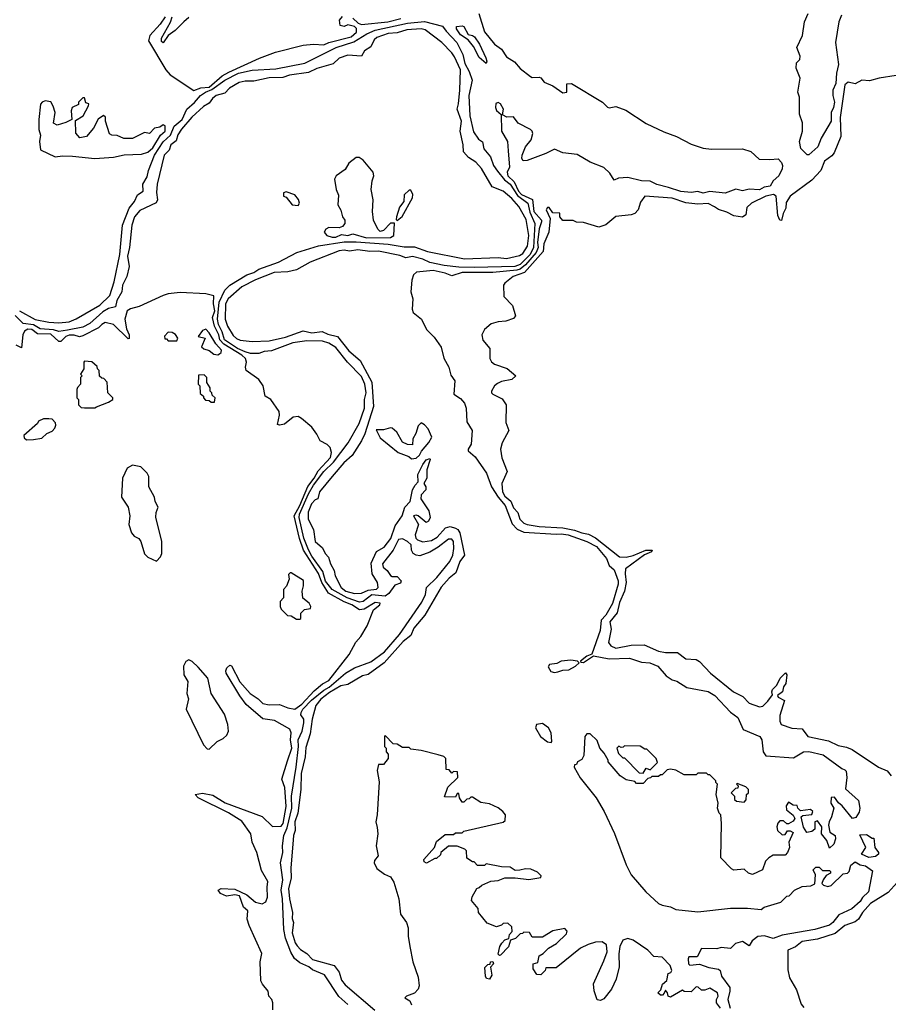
# Model space of a CAD drawing. Extents: x 2380107 to 2585170, y 384273 to 546161.
# Tile 114 of 256: x 2470665 to 2475749, y 487477 to 493238. Entities that reach past the tile are written whole.
import ezdxf

# ---------------------------------------------------------------- set-up
doc = ezdxf.new("R2010")
doc.units = 0

msp = doc.modelspace()

# ---------------------------------------------------------------- linework, layer by layer
at = {"layer": '0CON05XD'}
for points in [[(2471516.7, 493255), (2471488.1, 493211.9), (2471426, 493145), (2471419.4, 493115), (2471521.4, 492945), (2471545, 492916.2), (2471685, 492824)], [(2471655, 493251.4), (2471625.8, 493225), (2471575.6, 493174.4), (2471533.9, 493146.1), (2471505, 493102.5), (2471495, 493110), (2471495, 493130), (2471547, 493223), (2471557.5, 493255)], [(2471685, 492824), (2471725, 492839.4), (2471775, 492843.1), (2471850.6, 492909.4), (2471889.1, 492930.9), (2472067.9, 493012.1), (2472162.5, 493047.5), (2472325, 493089.1), (2472385.3, 493094.7), (2472445, 493091.2), (2472475.3, 493104.7), (2472605, 493137.7), (2472636.7, 493165), (2472636, 493186), (2472625, 493197.5), (2472585, 493207.5), (2472565, 493197.5), (2472540, 493205), (2472537.5, 493235), (2472553.6, 493256.4)], [(2472615, 493246.7), (2472647, 493217), (2472665, 493210), (2472820, 493225), (2472896.7, 493245)], [(2473352.7, 493275), (2473386.6, 493166.6), (2473445, 493095.8), (2473485.5, 493065.5), (2473515, 493021.2), (2473560.8, 492990.8), (2473595, 492952), (2473655, 492906), (2473665, 492900), (2473705, 492902.5), (2473715, 492897.5), (2473735, 492873.3), (2473785, 492851.2), (2473845, 492810), (2473867.5, 492815), (2473867.5, 492862.5), (2473895, 492864.2), (2474076.7, 492755), (2474105, 492726.7), (2474115, 492722.5), (2474155, 492729.5), (2474212.1, 492707.9), (2474331.2, 492631.2), (2474435, 492582.1), (2474510, 492555), (2474595, 492510), (2474665, 492487.3), (2474715, 492480.8), (2474895, 492482), (2474945, 492466.7), (2474992.7, 492422.7), (2475055, 492419.2), (2475105, 492423.8), (2475125, 492403.3), (2475130.6, 492385), (2475127.8, 492365), (2475109.2, 492325), (2475074.4, 492295.6), (2475056.9, 492263.1), (2475022.2, 492257.8), (2474995, 492243.2), (2474935, 492245.6), (2474895, 492235.8), (2474855.9, 492245.9), (2474795, 492222.5), (2474705, 492232.5), (2474665, 492223.9), (2474635, 492231.9), (2474595, 492226.5), (2474535, 492233.1), (2474463.1, 492256.9), (2474395, 492273.3), (2474355, 492292.5), (2474305, 492294.6), (2474225, 492314.4), (2474170, 492310), (2474145, 492300), (2474119.4, 492339.4), (2474085, 492372.9), (2474005, 492403.8), (2473928.8, 492448.8), (2473845, 492458.6), (2473795, 492480), (2473745, 492454.6), (2473635, 492414.2), (2473612.7, 492412.7), (2473603.3, 492425), (2473606, 492445), (2473626, 492495), (2473658.8, 492535), (2473667.7, 492572.3), (2473664, 492585), (2473655, 492595.8), (2473582.7, 492632.7), (2473555, 492668.8), (2473517, 492667), (2473491.7, 492681.7), (2473497.5, 492715), (2473480, 492745), (2473465, 492753.3), (2473452.3, 492747.7), (2473449.2, 492725), (2473455, 492706.7), (2473483.3, 492683.3), (2473484.7, 492585), (2473519.5, 492525), (2473525, 492470), (2473531.2, 492375), (2473518.6, 492345), (2473522.9, 492325), (2473559, 492289), (2473584.9, 492235), (2473602.2, 492215), (2473666.3, 492186.3), (2473673.5, 492115), (2473718.7, 492065), (2473720.2, 492055), (2473705.5, 492015), (2473696.8, 491935), (2473700.3, 491905), (2473687.6, 491875), (2473626.1, 491803.9), (2473595, 491779.2), (2473575, 491772.1), (2473435, 491759.5), (2473255, 491758.6), (2473195, 491739.2), (2473154.7, 491754.7), (2473085, 491770.1), (2472988.6, 491761.4), (2472969.4, 491745), (2472959.5, 491715), (2472953.9, 491645), (2472966.2, 491605), (2472962, 491545), (2472967.8, 491525), (2473016.4, 491485), (2473046.9, 491425), (2473090.2, 491380.2), (2473132.7, 491322.7), (2473146.8, 491256.8), (2473176, 491205), (2473188.8, 491158.8), (2473212, 491125), (2473206.7, 491046.7), (2473245, 491021.2), (2473268.1, 490995), (2473277.5, 490965), (2473282.5, 490885), (2473314.2, 490835), (2473307.8, 490755), (2473289.7, 490725), (2473290.5, 490715), (2473331.2, 490681.2), (2473396.8, 490585), (2473427, 490505), (2473465.6, 490445), (2473507, 490395), (2473547.5, 490287.5), (2473576.5, 490256.5), (2473615, 490239.3), (2473805, 490227.7), (2473835, 490230.4), (2473875, 490223.4), (2473985, 490185.7), (2474040.5, 490155), (2474100, 490085), (2474116.2, 490045), (2474145, 490020), (2474168.7, 489955), (2474168.2, 489935), (2474135, 489821.8), (2474095.8, 489755), (2474068.2, 489725), (2474063.3, 489665), (2474013.3, 489526.7), (2473983.8, 489515), (2473947.5, 489485), (2473950, 489480), (2473965, 489476.7), (2474023.3, 489516.7), (2474115, 489498.2), (2474235, 489502.7), (2474305, 489478.8), (2474353.8, 489475), (2474400, 489455), (2474449.7, 489399.7), (2474485, 489375.8), (2474512, 489368), (2474570, 489330), (2474695, 489307.8), (2474734, 489285), (2474825.8, 489185.8), (2474868, 489155), (2474900, 489085), (2474996.7, 489045), (2475008.8, 489025), (2475016.2, 488955), (2475031.7, 488931.7), (2475195, 488920), (2475253.3, 488955), (2475285, 488956.7), (2475367.2, 488937.2), (2475476.4, 488856.4), (2475495, 488850), (2475501.7, 488841.7), (2475506.2, 488805), (2475498.3, 488738.3), (2475575, 488670), (2475582.5, 488625), (2475579.3, 488600.7), (2475559.3, 488570.7), (2475540, 488565), (2475479.3, 488639.3), (2475457, 488657), (2475435, 488690), (2475415, 488687.5), (2475412.5, 488655), (2475430, 488625), (2475417.5, 488575), (2475402.5, 488545), (2475400, 488525), (2475407.5, 488485), (2475437.5, 488465), (2475440, 488445), (2475430, 488415), (2475405, 488390), (2475390, 488435), (2475357.5, 488475), (2475360, 488515), (2475335, 488550), (2475320, 488545), (2475318.3, 488501.7), (2475301.7, 488488.3), (2475271.7, 488481.7), (2475253, 488513), (2475240, 488575), (2475248.3, 488581.7), (2475301.7, 488588.3), (2475307.5, 488605), (2475293, 488617), (2475235, 488610), (2475220, 488625), (2475215, 488640), (2475193, 488643), (2475165, 488660), (2475150.7, 488639.3), (2475153.3, 488615), (2475193, 488583), (2475202.5, 488565), (2475191.7, 488548.3), (2475165, 488532.5), (2475155, 488532.5), (2475135, 488550), (2475115, 488550), (2475103.3, 488536.7), (2475097.5, 488515), (2475100, 488495), (2475128.3, 488468.3), (2475145, 488470), (2475158.3, 488491.7), (2475175, 488492.5), (2475191.7, 488481.7), (2475167.5, 488425), (2475170, 488395), (2475160, 488365), (2475145, 488350), (2475075, 488350), (2475050, 488335), (2475030, 488315), (2475012.5, 488265), (2474955, 488237.5), (2474930, 488245), (2474905, 488267.5), (2474845, 488262.5), (2474830.7, 488270.7), (2474770, 488335), (2474772.5, 488535), (2474770, 488585), (2474760, 488595), (2474750, 488625), (2474752.5, 488655), (2474742.5, 488705), (2474750, 488765), (2474740, 488775), (2474740, 488785), (2474705, 488820), (2474695, 488820), (2474685, 488830), (2474635, 488830), (2474625, 488820), (2474555, 488820), (2474505, 488847.5), (2474475, 488852.5), (2474455, 488850), (2474425, 488820), (2474415, 488820), (2474405, 488810), (2474365, 488810), (2474358.3, 488801.7), (2474341.7, 488798.3), (2474315, 488770), (2474275, 488770), (2474265, 488780), (2474215, 488790), (2474180, 488815), (2474121.7, 488881.7)], [(2475476.2, 493265), (2475459.5, 493225), (2475440.5, 493105), (2475457.7, 492975), (2475445.4, 492925), (2475442.5, 492865), (2475425.3, 492825), (2475424.7, 492795), (2475434.7, 492755), (2475429.3, 492725), (2475415.3, 492695), (2475415, 492644.3), (2475356.7, 492545), (2475336.9, 492495), (2475285, 492447.5), (2475275, 492447.5), (2475236.7, 492485), (2475229.2, 492525), (2475248, 492585), (2475248, 492635), (2475228.8, 492685), (2475230, 492785), (2475218.8, 492815), (2475233.3, 492895), (2475210, 492955), (2475212.5, 492985), (2475231.2, 493005), (2475233.8, 493025), (2475213.8, 493075), (2475247.3, 493145), (2475258.8, 493225), (2475280, 493275)], [(2472585, 487475.6), (2472533, 487523), (2472450, 487650), (2472379.6, 487679.6), (2472357.3, 487697.3), (2472305, 487719.5), (2472273.3, 487745), (2472252.4, 487782.4), (2472220.9, 487865), (2472211.8, 487915), (2472203.6, 488095), (2472195.5, 488145), (2472205.9, 488205.9), (2472191.8, 488305), (2472204.5, 488365), (2472202.7, 488405), (2472210.9, 488465), (2472230.8, 488509.2), (2472257.5, 488625), (2472256.2, 488695), (2472284.1, 488865), (2472296.2, 488985), (2472294.7, 489025), (2472317.9, 489075), (2472329.1, 489125), (2472327.8, 489145), (2472311.6, 489171.6), (2472312.5, 489185), (2472323.2, 489205), (2472373.1, 489256.9), (2472445, 489315.3), (2472477.4, 489332.6), (2472571.5, 489415), (2472625, 489445.8), (2472719.5, 489480.5), (2472800.6, 489539.4), (2472888.1, 489641.9), (2473019.8, 489830.2), (2473040.3, 489875), (2473045.8, 489915), (2473106.2, 489973.8), (2473182.1, 490067.9), (2473199.7, 490105), (2473206.4, 490145), (2473204.7, 490184.8), (2473195, 490199.6), (2473175, 490199.3), (2473115, 490152.4), (2473065, 490122.5), (2473008.1, 490101.9), (2472985, 490104.8), (2472968.7, 490115), (2472959.2, 490135), (2472955.8, 490165.8), (2472935.6, 490185), (2472905, 490201.6), (2472883, 490197), (2472850.7, 490135), (2472789.6, 490055), (2472792.7, 490035), (2472815.8, 490015), (2472835, 489986.2), (2472845, 489980), (2472875, 489981.2), (2472897.1, 489955), (2472895, 489941.2), (2472861.1, 489928.9), (2472825, 489881.8), (2472805, 489865.3), (2472726, 489874), (2472675, 489834.2), (2472655, 489829.7), (2472582.5, 489855), (2472495, 489903.8), (2472455, 489953.4), (2472440.2, 490010.2), (2472375, 490098.4), (2472355, 490135.5), (2472328, 490205), (2472301.1, 490325), (2472303.8, 490345), (2472355, 490464.6), (2472384.5, 490515), (2472445.8, 490595), (2472501.4, 490648.6), (2472587.2, 490762.8), (2472652.7, 490875), (2472682.4, 490965), (2472682.4, 491015), (2472692.9, 491055), (2472685.3, 491105), (2472665, 491150.5), (2472583.6, 491233.6), (2472515, 491320), (2472475, 491346.2), (2472437.7, 491357.7), (2472345, 491359.7), (2472262.9, 491347.1), (2472139.5, 491300.5), (2472095.9, 491295.9), (2472064.5, 491285.5), (2472015.4, 491284.6), (2471984.5, 491295), (2471940, 491315), (2471863.6, 491365), (2471851.1, 491411.1), (2471828.8, 491455), (2471823.6, 491486.4), (2471833.3, 491585), (2471865, 491656), (2471895, 491685.2), (2471995, 491745.8), (2472035, 491759.1), (2472065, 491779), (2472179.9, 491820.1), (2472286.9, 491875), (2472414, 491915), (2472565, 491937.9), (2472635, 491938.7), (2472822.5, 491925), (2472915, 491909.4), (2472975, 491908.8), (2473052, 491882), (2473268.6, 491838.6), (2473466.1, 491846.1), (2473515, 491841.1), (2473591.5, 491858.5), (2473609.5, 491870.5), (2473637.2, 491912.8), (2473645.3, 491975), (2473629, 492069), (2473585.9, 492145.9), (2473545, 492191.8), (2473495, 492234), (2473430, 492260), (2473367.6, 492367.6), (2473334.8, 492404.8), (2473291.1, 492431.1), (2473261.9, 492465), (2473261.2, 492505), (2473242.7, 492585), (2473251.2, 492645), (2473225.4, 492715), (2473234.2, 492745), (2473241.1, 492825), (2473244.7, 492945), (2473210.3, 493020.3), (2473194.5, 493045), (2473136.5, 493105), (2473038.2, 493178.2), (2473015, 493183.9), (2472930.4, 493179.6), (2472875, 493161.9), (2472822.4, 493157.6), (2472755, 493133.5), (2472740.4, 493119.6), (2472720.6, 493079.4), (2472683.3, 493055), (2472665, 493024.2), (2472585, 493031.1), (2472535, 493013.3), (2472500.5, 492979.5), (2472405, 492952.3), (2472355, 492930), (2472245, 492913.1), (2472205, 492899.7), (2472125, 492898.4), (2472035, 492877.7), (2471985, 492879.3), (2471949.8, 492870.2), (2471893.3, 492836.7), (2471865, 492808.5), (2471815, 492794.7), (2471793.3, 492776.7), (2471775, 492750.5), (2471740.6, 492729.4), (2471672, 492668), (2471611.6, 492598.4), (2471591.3, 492565), (2471581.5, 492528.5), (2471548.9, 492505), (2471540.8, 492475), (2471511.1, 492445), (2471470, 492275), (2471466.4, 492226.4), (2471471.2, 492185), (2471464.2, 492165.8), (2471369.1, 492120.9), (2471337.1, 492085), (2471321.4, 492035), (2471307.7, 491905), (2471295.4, 491855), (2471306.8, 491795), (2471292.5, 491735), (2471266.1, 491685), (2471263.4, 491645), (2471234.1, 491595), (2471225, 491558), (2471185, 491547.9), (2471151.3, 491528.7), (2471075, 491461.5), (2471035, 491439.6), (2470945, 491422.2), (2470895, 491413.1), (2470863.8, 491423.8), (2470785, 491429.1), (2470745, 491452.3), (2470685, 491460), (2470638.1, 491508.1)], [(2470663.8, 491533.8), (2470754.8, 491484.8), (2470835, 491467.5), (2470895, 491465.2), (2470955, 491470.5), (2470995, 491488), (2471135, 491567.9), (2471191.8, 491625), (2471218.9, 491705), (2471251, 491865), (2471266.6, 492035), (2471305.9, 492135), (2471337.3, 492175), (2471355, 492213.1), (2471387.3, 492235), (2471386.2, 492275), (2471411.7, 492318.3), (2471418.8, 492355), (2471455, 492445.4), (2471505, 492523.3), (2471546.9, 492563.1), (2471568.6, 492615), (2471616, 492654), (2471643.9, 492715), (2471687.3, 492752.7), (2471722.4, 492795), (2471751.8, 492815), (2471789.2, 492829.2), (2471865.4, 492885), (2471945.3, 492925.2), (2472025, 492943.5), (2472165, 492950), (2472335, 492983.2), (2472517.5, 493075), (2472621.6, 493108.4), (2472696.4, 493155), (2472745, 493176.2), (2472935, 493217), (2473035, 493227), (2473140.8, 493200.8), (2473160.9, 493170.9), (2473224.7, 493105), (2473258.3, 493035), (2473271.4, 492981.4), (2473296.9, 492935), (2473313.8, 492885), (2473294.2, 492794.2), (2473299.3, 492675), (2473321.5, 492581.5), (2473349.9, 492539.9), (2473373.7, 492523.7), (2473382, 492482), (2473421.5, 492435), (2473438.4, 492385), (2473461, 492351), (2473502, 492302), (2473535.6, 492275), (2473579.1, 492209.1), (2473639.7, 492165), (2473651.1, 492111.1), (2473681.1, 492045), (2473672, 491905), (2473652.9, 491865), (2473595, 491806.2), (2473563.9, 491793.9), (2473328.1, 491788.1), (2473235, 491789.6), (2473150.2, 491800.2), (2473066.6, 491816.6), (2473025, 491836.7), (2472965, 491851.6), (2472925, 491845.5), (2472889.3, 491859.3), (2472765, 491883.7), (2472715, 491880.9), (2472645, 491891.1), (2472595, 491884.1), (2472565, 491888.8), (2472535, 491885.3), (2472365, 491819.6), (2472285, 491774.7), (2472235, 491762.5), (2472155, 491758.4), (2472044.8, 491715.2), (2471964.8, 491675.2), (2471886.2, 491605), (2471870.6, 491575), (2471867.8, 491485), (2471881.6, 491445), (2471915, 491390), (2471935, 491372.5), (2471955, 491363.5), (2472025, 491355.8), (2472125, 491358.8), (2472220.3, 491379.7), (2472325, 491418.4), (2472375, 491405.6), (2472435, 491414), (2472468.3, 491398.3), (2472525, 491384.1), (2472591, 491301), (2472657.8, 491245), (2472727.2, 491117.2), (2472736, 490975), (2472685, 490814.4), (2472666.6, 490773.4), (2472611.5, 490688.5), (2472562.5, 490645), (2472495, 490565.6), (2472420, 490475), (2472410, 490435), (2472395, 490429.2), (2472372.7, 490405), (2472353.4, 490356.6), (2472353.6, 490315), (2472384.6, 490255), (2472395.5, 490185), (2472437.9, 490147.9), (2472452.9, 490115), (2472472.9, 490092.9), (2472484.3, 490055), (2472505.6, 490015.6), (2472511.5, 489985), (2472546.9, 489915), (2472575, 489895.3), (2472625, 489881.4), (2472665, 489883.4), (2472705, 489900.9), (2472753.1, 489906.9), (2472763.1, 489915), (2472758.5, 489945), (2472728.2, 489995), (2472721.9, 490058.1), (2472754, 490126), (2472798.8, 490151.2), (2472836.8, 490203.2), (2472863, 490277), (2472903.3, 490335), (2472918.6, 490385), (2472951.4, 490418.6), (2472965, 490486.7), (2472980.8, 490515), (2472996.7, 490535), (2472995, 490576.7), (2473025, 490636.2), (2473045, 490663.3), (2473065, 490670), (2473067.5, 490665), (2473047.5, 490605), (2473047.5, 490555), (2473030, 490525), (2473042.5, 490505), (2473043, 490487), (2473015, 490457.5), (2473013.8, 490435), (2473060, 490365), (2473068, 490325), (2473058.8, 490305), (2473045, 490296.2), (2472997.5, 490335), (2472985, 490340), (2472970, 490335), (2472999.2, 490285), (2472980.6, 490225), (2472983.9, 490203.9), (2472993.9, 490193.9), (2473025, 490184), (2473075, 490191.4), (2473109.3, 490210.7), (2473157.8, 490265), (2473185, 490272.9), (2473215, 490263.3), (2473229.6, 490255), (2473241.4, 490235), (2473268.5, 490105), (2473241.4, 490068.6), (2473218.3, 490001.7), (2473179, 489971), (2473131.2, 489918.8), (2473036.8, 489753.2), (2472972, 489678), (2472955, 489634.4), (2472909.7, 489600.3), (2472797.7, 489475), (2472705, 489407.3), (2472671.3, 489398.7), (2472585, 489347.5), (2472545, 489340), (2472478.1, 489301.9), (2472427.5, 489262.5), (2472398.8, 489225), (2472376.9, 489145), (2472365, 489060), (2472339.6, 488980.4), (2472335.3, 488925), (2472312.6, 488827.4), (2472310.3, 488735), (2472292.3, 488595), (2472275.8, 488545), (2472277.5, 488495), (2472267.6, 488465), (2472264.5, 488415)], [(2473395, 492982.5), (2473355, 493017.5), (2473322.1, 493082.1), (2473290.4, 493120.4), (2473245, 493150), (2473221.1, 493185), (2473222.5, 493197.5), (2473255, 493202.5), (2473265, 493198), (2473290.6, 493150.6), (2473315, 493146.4), (2473327.6, 493137.6), (2473355.6, 493095), (2473394.2, 493015), (2473398.8, 492995), (2473395, 492982.5)], [(2475795, 492910.6), (2475695, 492896.7), (2475639.7, 492879.7), (2475595, 492884.4), (2475555, 492861.9), (2475515, 492872.1), (2475495, 492856.9), (2475466.6, 492666.6), (2475471.5, 492555), (2475431.6, 492458.4), (2475418.9, 492441.1), (2475375, 492410), (2475353.5, 492355), (2475300.9, 492299.1), (2475174.8, 492205.2), (2475152, 492168), (2475149.2, 492135), (2475134.4, 492105), (2475125, 492063.3), (2475114.2, 492064.2), (2475103.1, 492093.1), (2475092.9, 492205), (2475076.7, 492215), (2475032.2, 492205), (2474948.6, 492165), (2474921.1, 492138.9), (2474914.5, 492095.5), (2474895, 492083.3), (2474845, 492089.6), (2474805, 492112.9), (2474755, 492127.1), (2474732.3, 492142.3), (2474695, 492161.8), (2474635, 492159.6), (2474565, 492166.5), (2474485, 492193.5), (2474325, 492206), (2474299.3, 492170.7), (2474286, 492125), (2474265, 492104.2), (2474245, 492095.8), (2474154.2, 492085.8), (2474095, 492038), (2474055, 492024.2), (2473965, 492051.2), (2473925, 492053.8), (2473905, 492063.3), (2473845, 492063.3), (2473827.5, 492085), (2473826.2, 492106.2), (2473785, 492107.5), (2473765, 492140), (2473755, 492140), (2473747.5, 492125), (2473769.2, 492075), (2473762.5, 491995), (2473733.4, 491926.6), (2473728.2, 491881.8), (2473620.4, 491759.6), (2473553.8, 491735), (2473505, 491697.5), (2473497.5, 491685), (2473498.3, 491618.3), (2473550, 491565), (2473567.5, 491505), (2473555, 491490), (2473510, 491475), (2473465, 491471.2), (2473425, 491458.8), (2473386.2, 491425), (2473370, 491395), (2473375, 491362.5), (2473416.7, 491315), (2473416.2, 491255), (2473425.9, 491235.9), (2473445, 491222), (2473517.7, 491197.7), (2473570, 491155), (2473545, 491132.9), (2473485, 491121.2), (2473461.2, 491108.8), (2473443.8, 491095), (2473426.7, 491065), (2473426.7, 491055), (2473435, 491046.7), (2473489.5, 491019.5), (2473513.3, 490985), (2473511.2, 490881.2), (2473527.5, 490835), (2473488.3, 490761.7), (2473480, 490725), (2473486.7, 490675), (2473518, 490595), (2473487.5, 490525), (2473491.8, 490475), (2473505, 490450.4), (2473540.1, 490420.1), (2473555, 490381.4), (2473581.1, 490355), (2473593.3, 490315), (2473615, 490293.3), (2473635, 490283.8), (2473705, 490273.3), (2473845, 490265.2), (2473912.1, 490252.1), (2473955, 490235.3), (2473995, 490228.8), (2474035, 490205.8), (2474175.7, 490095), (2474215, 490092.8), (2474255, 490102.6), (2474330, 490135), (2474366.2, 490135), (2474363.3, 490125), (2474322.1, 490107.9), (2474211.5, 490025), (2474208.1, 489995), (2474214.3, 489945), (2474205.2, 489894.8), (2474175, 489827.5), (2474162.1, 489767.9), (2474118.9, 489715), (2474128, 489672), (2474111.9, 489595), (2474124.3, 489575), (2474155, 489561.1), (2474245, 489578.5), (2474320.5, 489580.5), (2474405, 489544.3), (2474445, 489536), (2474515, 489536.2), (2474565, 489498.8), (2474625, 489493.8), (2474645, 489483.8), (2474708, 489415), (2474843.8, 489305), (2474897.4, 489277.4), (2474935, 489238.9), (2474995, 489217.1), (2475015, 489221.2), (2475045, 489250.8), (2475071.7, 489288.3), (2475067.5, 489305), (2475071.7, 489318.3), (2475096.7, 489345), (2475116.2, 489385), (2475147, 489417), (2475156, 489405), (2475150, 489355), (2475136.7, 489335), (2475130, 489305), (2475100, 489285), (2475105, 489273.8), (2475142.5, 489255), (2475113.9, 489166.1), (2475113.9, 489133.9), (2475122.5, 489115), (2475185, 489092.5), (2475245, 489090), (2475277.5, 489045), (2475398.9, 489018.9), (2475455, 488991.4), (2475505, 488981.4), (2475537.4, 488967.4), (2475691.2, 488865), (2475742.5, 488842.5), (2475766.7, 488815)], [(2471105, 492426.2), (2471215, 492434.6), (2471277.4, 492447.4), (2471377.8, 492452.2), (2471415, 492463.3), (2471445, 492487.9), (2471488.4, 492561.6), (2471516.2, 492585), (2471516.8, 492616.8), (2471505, 492622.5), (2471485, 492610), (2471455, 492602.5), (2471425, 492572.5), (2471395, 492577.5), (2471325, 492542), (2471275, 492542.5), (2471235, 492560), (2471205, 492562.5), (2471190, 492570), (2471166.7, 492645), (2471167.5, 492667.5), (2471155, 492677.5), (2471125, 492656.7), (2471097.3, 492602.7), (2471055.8, 492554.2), (2471016.1, 492546.1), (2470994, 492575), (2470992.5, 492647.5), (2471036.7, 492675), (2471067.5, 492735), (2471070, 492745), (2471051.7, 492751.7), (2471045, 492780), (2471035, 492780), (2471010, 492755), (2471008.3, 492741.7), (2470972.5, 492725), (2470966.7, 492705), (2470970, 492655), (2470935, 492636.7), (2470885, 492621.2), (2470863, 492633), (2470872.5, 492695), (2470861.7, 492731.7), (2470846.7, 492756.7), (2470815, 492762.5), (2470797.5, 492755), (2470787, 492743), (2470776.2, 492655), (2470776.7, 492595), (2470786.7, 492563.3), (2470781.2, 492525), (2470786.4, 492476.4), (2470872.5, 492435), (2470915, 492440.8), (2470975, 492439.4), (2471105, 492426.2)], [(2472695, 491962.7), (2472835, 491964.6), (2472854.1, 491975.9), (2472858.3, 492048.3), (2472835, 492046.7), (2472795, 492003.8), (2472775, 491998.8), (2472761.7, 492011.7), (2472736.9, 492065), (2472729.2, 492115), (2472734.1, 492184.1), (2472722.5, 492245), (2472727.5, 492295), (2472738.8, 492325), (2472733.8, 492345), (2472676.4, 492416.4), (2472651.7, 492431.7), (2472635, 492432.5), (2472590.7, 492399.3), (2472569.3, 492360.7), (2472517.5, 492325), (2472507.5, 492305), (2472517.5, 492245), (2472530.7, 492210.7), (2472526.7, 492155), (2472544.3, 492124.3), (2472553.8, 492085), (2472567.5, 492065), (2472568, 492045), (2472555, 492028.8), (2472535, 492021.2), (2472475, 492022.5), (2472457, 492013), (2472447.5, 491995), (2472462.5, 491975), (2472495, 491965.7), (2472515, 491965.7), (2472548.2, 491981.8), (2472585, 491975.6), (2472615, 491985.5), (2472695, 491962.7)], [(2472295, 492150), (2472302.5, 492165), (2472296.4, 492186.4), (2472275, 492212.5), (2472225, 492230), (2472210, 492225), (2472210, 492205), (2472225, 492200), (2472260, 492155), (2472295, 492150)], [(2472875, 492062.5), (2472904, 492086), (2472963.8, 492195), (2472966.2, 492216.2), (2472955, 492240), (2472945, 492240), (2472916.4, 492213.6), (2472913.3, 492175), (2472888.3, 492141.7), (2472870, 492085), (2472868.3, 492068.3), (2472875, 492062.5)], [(2471505.8, 491625), (2471365, 491559.7), (2471314, 491546), (2471295, 491534.3), (2471280.5, 491485), (2471289.9, 491429.9), (2471305.9, 491395), (2471305, 491372.5), (2471299.5, 491370.5), (2471215, 491455.6), (2471165, 491465.6), (2471145, 491455.6), (2471125.5, 491434.5), (2471035, 491388.8), (2471015, 491383.5), (2470983, 491393), (2470955, 491392.1), (2470935, 491384.2), (2470905, 491354.6), (2470895, 491354.7), (2470847.7, 491397.7), (2470770.1, 491400.1), (2470735.3, 491425.3), (2470713, 491427), (2470693.6, 491415), (2470684, 491395), (2470675, 491317.5), (2470645, 491334)], [(2472147.5, 487445), (2472146.9, 487485), (2472140, 487505), (2472123.8, 487525), (2472119.2, 487555), (2472085.8, 487595), (2472077.1, 487615), (2472072.5, 487725), (2472083.3, 487775), (2472007.9, 487937.9), (2471996, 487975), (2472001.2, 488025), (2471976, 488045), (2471951.1, 488111.1), (2471925, 488117.1), (2471875, 488110), (2471840, 488125), (2471826.2, 488145), (2471845, 488155.8), (2471925, 488150.8), (2471995, 488118.1), (2472045, 488074), (2472084.1, 488065.9), (2472105, 488076.7), (2472115.6, 488104.4), (2472113.4, 488163.4), (2472117.5, 488195), (2472080.3, 488260.3), (2472052.9, 488365), (2472025.5, 488425.5), (2472017.5, 488475), (2471965, 488548.1), (2471888, 488598), (2471710, 488685), (2471692.5, 488705), (2471735, 488712.5), (2471795, 488700.6), (2471866.9, 488656.9), (2472085, 488576.1), (2472145, 488516.9), (2472195, 488519.6), (2472206.8, 488535), (2472224.8, 488634.8), (2472216.4, 488745), (2472200.3, 488795), (2472232.5, 488902.5), (2472257, 488975), (2472249.8, 489025), (2472253.8, 489065), (2472246.7, 489086.7), (2472156.9, 489136.9), (2472088.1, 489148.1), (2471991.2, 489231.2), (2471952.8, 489282.8), (2471873.8, 489415), (2471871.2, 489428.8), (2471877.1, 489445), (2471895, 489462), (2471905, 489458), (2471953.5, 489363.5), (2472015, 489295.5), (2472061.1, 489265), (2472088.2, 489238.2), (2472125, 489229.1), (2472185, 489231.2), (2472235, 489211.2), (2472275, 489204.8), (2472316.5, 489233.5), (2472388.2, 489311.8), (2472438.4, 489351.6), (2472475, 489371.9), (2472593.3, 489523.3), (2472633, 489597), (2472661.1, 489628.9), (2472699.2, 489690.8), (2472735.4, 489784.6), (2472774, 489815), (2472775.6, 489825), (2472745, 489828.5), (2472681.5, 489788.5), (2472655, 489785.2), (2472609.7, 489815), (2472565, 489831.5), (2472472.6, 489882.6), (2472434.4, 489944.4), (2472415, 489997.3), (2472325.7, 490135), (2472302.7, 490202.7), (2472272.2, 490335), (2472304.6, 490395), (2472352.5, 490507.5), (2472389.6, 490555), (2472411.3, 490598.7), (2472484, 490676), (2472490.9, 490705), (2472482.2, 490735), (2472465, 490752.2), (2472424.6, 490774.6), (2472405, 490813.8), (2472375, 490854), (2472315, 490905.7), (2472295, 490915.6), (2472265, 490913.1), (2472215, 490872.2), (2472186.4, 490866.4), (2472175, 490870), (2472186.7, 490925), (2472183.1, 490945), (2472135.7, 491015), (2472102.5, 491035), (2472091.1, 491095), (2472065, 491133.1), (2471990, 491185), (2471985.8, 491205), (2471992.7, 491235), (2471986.3, 491256.3), (2471966.1, 491275), (2471859, 491339), (2471835.6, 491365), (2471830.1, 491395), (2471806.1, 491445), (2471793.1, 491495), (2471806.6, 491535), (2471798.6, 491575), (2471802.1, 491622.1), (2471754.1, 491634.1), (2471605, 491641.2), (2471535, 491634.2), (2471505.8, 491625)], [(2471585, 491360), (2471590, 491375), (2471576.4, 491396.4), (2471557, 491407), (2471535, 491410), (2471513, 491387), (2471515, 491370), (2471525, 491370), (2471535, 491360), (2471585, 491360)], [(2471825, 491276.7), (2471835, 491282.5), (2471845, 491290), (2471846, 491305), (2471812.2, 491342.2), (2471775, 491406.7), (2471755, 491427.5), (2471735, 491420), (2471710, 491385), (2471750, 491375), (2471730, 491325), (2471743, 491313), (2471775, 491302.5), (2471801.2, 491281.2), (2471825, 491276.7)], [(2471105, 490967.5), (2471115, 490972.5), (2471185, 491000), (2471210, 491015), (2471210, 491025), (2471180, 491055), (2471177, 491117), (2471158.3, 491138.3), (2471145, 491140), (2471131.7, 491151.7), (2471130, 491185), (2471120, 491195), (2471118.3, 491208.3), (2471087, 491237), (2471045, 491240), (2471040, 491235), (2471040, 491195), (2471020, 491165), (2471030, 491155), (2471020, 491145), (2471020, 491105), (2471003, 491087), (2471000, 491075), (2471000, 491025), (2471010, 491015), (2471010, 490985), (2471025, 490970), (2471045, 490967.5), (2471105, 490967.5)], [(2471805, 491000), (2471810, 491025), (2471791.7, 491041.7), (2471790, 491055), (2471780, 491065), (2471780, 491085), (2471760, 491115), (2471760, 491145), (2471745, 491160), (2471711.7, 491158.3), (2471710, 491105), (2471720, 491095), (2471721.7, 491051.7), (2471740, 491035), (2471740, 491025), (2471751.7, 491011.7), (2471775, 491010), (2471785, 491000), (2471805, 491000)], [(2470705, 490780), (2470745, 490782.5), (2470795, 490790), (2470823, 490817), (2470855, 490830), (2470871.7, 490848.3), (2470877.5, 490865), (2470875, 490880), (2470855, 490900), (2470835, 490902.5), (2470805, 490902.5), (2470775, 490890), (2470770, 490875), (2470690, 490805), (2470691.7, 490791.7), (2470705, 490780)], [(2472958.3, 490668.3), (2472985, 490673.1), (2473005, 490690), (2473016, 490714), (2473060.6, 490765), (2473077.5, 490795), (2473056.7, 490845), (2473035, 490867.5), (2473015, 490880), (2472997.5, 490862.5), (2472983.9, 490816.1), (2472966.7, 490785), (2472965, 490750), (2472935, 490752.5), (2472906.1, 490766.1), (2472872.5, 490825), (2472845, 490847.5), (2472835, 490850), (2472795, 490837.5), (2472751.7, 490838.3), (2472775, 490792.5), (2472880, 490705), (2472942.5, 490682.5), (2472958.3, 490668.3)], [(2471465, 490070), (2471490, 490095), (2471497.5, 490115), (2471497.5, 490185), (2471461.7, 490328.3), (2471463.8, 490355), (2471476.2, 490385), (2471458.3, 490418.3), (2471453.8, 490445), (2471421.4, 490505), (2471420, 490565), (2471411.2, 490585), (2471375, 490622.5), (2471325, 490632.5), (2471293.3, 490615), (2471266.2, 490555), (2471261.2, 490445), (2471300, 490385), (2471308.8, 490335), (2471303.8, 490285), (2471318.8, 490235), (2471335.9, 490215.9), (2471361.7, 490201.7), (2471373.3, 490185), (2471395, 490112.5), (2471415, 490092.5), (2471465, 490070)], [(2472305, 489730), (2472310, 489735), (2472310, 489765), (2472333, 489787), (2472367, 489793), (2472370, 489805), (2472360, 489825), (2472323, 489853), (2472317.5, 489895), (2472326.7, 489925), (2472327, 489957), (2472255, 490002.5), (2472248.3, 490001.7), (2472238.3, 489991.7), (2472242.5, 489965), (2472227, 489923), (2472210, 489905), (2472210, 489855), (2472190, 489835), (2472190, 489805), (2472195, 489790), (2472233, 489753), (2472255, 489750), (2472285, 489730), (2472305, 489730)], [(2471775, 488970), (2471820, 489015), (2471857, 489033), (2471878.3, 489051.7), (2471887.5, 489075), (2471882.5, 489115), (2471863.3, 489175), (2471786.7, 489295), (2471765.7, 489385.7), (2471709.5, 489449.5), (2471675, 489482.5), (2471655, 489492.5), (2471637, 489483), (2471623.3, 489455), (2471626.7, 489405), (2471650, 489365), (2471642.5, 489295), (2471652.5, 489265), (2471640, 489205), (2471740, 488995), (2471761.7, 488971.7), (2471775, 488970)], [(2473795, 489419.5), (2473815, 489422.2), (2473845, 489432.2), (2473880, 489435), (2473918.8, 489455), (2473940, 489475), (2473930, 489485), (2473891.7, 489491.7), (2473835, 489484.4), (2473808.3, 489471.7), (2473766.7, 489465), (2473758, 489452), (2473774.2, 489425), (2473795, 489419.5)], [(2473775, 489010), (2473780, 489015), (2473776.7, 489065), (2473760, 489095), (2473725, 489120), (2473690, 489115), (2473683.3, 489095), (2473713.3, 489045), (2473753.9, 489013.9), (2473775, 489010)], [(2474766.2, 487455), (2474743.3, 487485), (2474743.3, 487505), (2474752.5, 487525), (2474750, 487545), (2474705, 487572.5), (2474675, 487560), (2474655, 487560), (2474637, 487577), (2474625, 487580), (2474595, 487550), (2474555, 487552.5), (2474545, 487560), (2474475, 487520), (2474460, 487525), (2474457.5, 487545), (2474445, 487560), (2474438.3, 487541.7), (2474428.3, 487531.7), (2474415, 487530), (2474400, 487545), (2474418.3, 487561.7), (2474427.5, 487595), (2474453.6, 487616.4), (2474461.7, 487658.3), (2474476.4, 487663.6), (2474482.5, 487675), (2474472.5, 487705), (2474425, 487753.3), (2474376.4, 487756.4), (2474342.5, 487795), (2474255, 487852.5), (2474225, 487862.5), (2474195, 487852.5), (2474178.8, 487815), (2474172.7, 487772.7), (2474173.8, 487696.2), (2474156.7, 487625), (2474130, 487565), (2474085, 487510), (2474065, 487500), (2474045, 487503.3), (2474027, 487557), (2474023.6, 487596.4), (2474085, 487732.5), (2474103.8, 487785), (2474100, 487825), (2474075, 487842.5), (2474035, 487840), (2473992.3, 487827.7), (2473947.5, 487805), (2473805, 487690), (2473745, 487690), (2473740, 487675), (2473715, 487650), (2473691.7, 487651.7), (2473670, 487685), (2473670, 487715), (2473698.3, 487721.7), (2473705, 487760), (2473730, 487775), (2473760, 487805), (2473806.4, 487833.6), (2473865, 487890), (2473870, 487905), (2473855, 487920), (2473785, 487907.5), (2473725, 487870), (2473665, 487870), (2473648.3, 487898.3), (2473615, 487900), (2473608.3, 487891.7), (2473595, 487890), (2473567, 487863), (2473537, 487853), (2473525.9, 487814.1), (2473480, 487765), (2473473, 487763), (2473465, 487770), (2473476.2, 487815), (2473488, 487835), (2473505, 487853.8), (2473527.5, 487862.5), (2473532.5, 487885), (2473546.7, 487903.3), (2473545, 487930), (2473521.7, 487951.7), (2473495, 487950), (2473485, 487940), (2473455, 487930), (2473401.7, 487951.7), (2473350, 488015), (2473348.3, 488038.3), (2473310, 488085), (2473313, 488107), (2473340, 488155), (2473355, 488160), (2473370, 488175), (2473423, 488197), (2473465, 488202.5), (2473505, 488217.5), (2473565, 488217.5), (2473645, 488207.5), (2473715, 488220), (2473718.3, 488228.3), (2473695, 488250), (2473657, 488267), (2473625, 488270), (2473591.7, 488261.7), (2473565, 488260), (2473535, 488280), (2473485, 488282.5), (2473395, 488300), (2473385, 488290), (2473345, 488290), (2473325, 488310), (2473315, 488310), (2473281.7, 488331.7), (2473280, 488375), (2473270, 488385), (2473225, 488402.5), (2473175, 488402.5), (2473130, 488365), (2473128.3, 488351.7), (2473105, 488330), (2473095, 488330), (2473047, 488303), (2473031.7, 488311.7), (2473030, 488325), (2473092.5, 488395), (2473105, 488430), (2473155, 488470), (2473205, 488470), (2473215, 488480), (2473255, 488480), (2473265, 488490), (2473495, 488542.5), (2473506.4, 488553.6), (2473508.8, 488585), (2473493.3, 488605), (2473465, 488626), (2473415, 488651.2), (2473365, 488657.5), (2473315, 488690), (2473305, 488690), (2473295, 488680), (2473281.7, 488678.3), (2473265, 488660), (2473255, 488660), (2473240, 488685), (2473235, 488710), (2473225, 488710), (2473215, 488690), (2473151.7, 488691.7), (2473171.7, 488748.3), (2473230, 488805), (2473228.3, 488838.3), (2473205, 488840), (2473195, 488830), (2473178.3, 488848.3), (2473161.7, 488851.7), (2473160, 488915), (2473147, 488927), (2473115, 488937.5), (2473015, 488962.5), (2472955, 488970), (2472945, 488980), (2472905, 488980), (2472875, 489000), (2472851.7, 489001.7), (2472805, 489050), (2472800, 489045), (2472800, 488985), (2472810, 488975), (2472810, 488955), (2472821.7, 488941.7), (2472822.5, 488915), (2472795, 488880), (2472765, 488880), (2472757.5, 488845), (2472768.8, 488778.8), (2472758, 488585), (2472750, 488545), (2472758.3, 488511.7), (2472761.4, 488475), (2472752, 488405), (2472763.9, 488346.1), (2472741.9, 488318.1), (2472740, 488305), (2472755, 488272), (2472799.5, 488239.5), (2472835, 488223.3), (2472855, 488192.5), (2472884.3, 488094.3), (2472894.3, 488005), (2472928.6, 487955), (2472939.2, 487925), (2472938.9, 487875), (2472947.8, 487815), (2472966.9, 487725), (2472996.6, 487636.6), (2473004.2, 487585), (2472998, 487565), (2472975, 487542.9), (2472930, 487525), (2472920, 487515), (2472948.3, 487498.3), (2472958.8, 487475)], [(2474121.7, 488881.7), (2474110, 488895), (2474110, 488905), (2474087, 488947), (2474060, 488975), (2474045, 489020), (2474005, 489060), (2473985, 489060), (2473972.5, 489045), (2473967, 488933), (2473955, 488910), (2473930, 488895), (2473925, 488880), (2473911.7, 488878.3), (2473910, 488865), (2473945, 488802.5), (2474040, 488685), (2474086.7, 488605), (2474145.9, 488475.9), (2474215, 488292.5), (2474244.3, 488234.3), (2474330, 488135), (2474405, 488067.5), (2474425, 488057.5), (2474475, 488047.5), (2474505, 488032.5), (2474635, 488017.5), (2474825, 488040), (2474925, 488040), (2475005, 488032.5), (2475023.6, 488046.4), (2475120, 488075), (2475155, 488110), (2475168.3, 488111.7), (2475200, 488145), (2475245, 488167.5), (2475295, 488170), (2475318.3, 488181.7), (2475322.5, 488235), (2475310, 488265), (2475325, 488280), (2475345, 488280), (2475365, 488260), (2475405, 488260), (2475410, 488255), (2475410, 488245), (2475385, 488230), (2475367.5, 488205), (2475360, 488185), (2475370, 488175), (2475395, 488166.7), (2475415, 488172.5), (2475485, 488240), (2475510, 488245), (2475520, 488255), (2475529.3, 488290.7), (2475555, 488310), (2475585, 488292.5), (2475615, 488287.5), (2475657.5, 488257.5), (2475633.3, 488135), (2475597.6, 488102.4), (2475585, 488078), (2475535, 488035.7), (2475459.5, 488000.5), (2475425, 487955.8), (2475405, 487940.6), (2475320, 487915), (2475128.5, 487881.5), (2475075, 487862), (2475025, 487877.5), (2474985.8, 487874.2), (2474951.7, 487848.3), (2474935, 487820), (2474895, 487844), (2474855, 487834), (2474825, 487804), (2474770.8, 487809.2), (2474745, 487801.2), (2474656.4, 487803.6), (2474630, 487755), (2474582.5, 487755), (2474577, 487743), (2474580, 487715), (2474586.7, 487706.7), (2474645, 487711.2), (2474698, 487692), (2474755, 487683.3), (2474766, 487676), (2474772.1, 487642.1), (2474820.8, 487575), (2474822, 487555), (2474810, 487505), (2474823.3, 487455)], [(2474315, 488830), (2474331.7, 488858.3), (2474355, 488850), (2474398.3, 488891.7), (2474390, 488915), (2474335, 488970), (2474325, 488970), (2474297, 488987), (2474205, 488990), (2474198.3, 488981.7), (2474185, 488980), (2474171.7, 488988.3), (2474160, 488975), (2474170, 488945), (2474195, 488920), (2474205, 488920), (2474291.7, 488831.7), (2474315, 488830)], [(2474905, 488660), (2474917, 488673), (2474920, 488705), (2474930, 488715), (2474930, 488735), (2474915, 488750), (2474865, 488770), (2474860, 488765), (2474870, 488755), (2474868.3, 488741.7), (2474855, 488740), (2474830, 488715), (2474850, 488695), (2474850, 488675), (2474860, 488665), (2474905, 488660)], [(2475635, 488336.7), (2475592.5, 488355), (2475617.5, 488395), (2475581.7, 488468.3), (2475621.7, 488471.7), (2475655, 488450), (2475665, 488450), (2475670, 488395), (2475692.5, 488365), (2475692.5, 488355), (2475675, 488341.2), (2475635, 488336.7)], [(2472264.5, 488415), (2472252.3, 488275), (2472253.5, 488215), (2472238.9, 488155), (2472243.8, 488093.8), (2472261.5, 488015), (2472260.3, 487980.3), (2472268.5, 487955), (2472260.8, 487895), (2472277.8, 487837.8), (2472289.1, 487819.1), (2472308.3, 487798.3), (2472345, 487775.4), (2472379, 487739), (2472505, 487704.5), (2472535, 487665.6), (2472548.3, 487618.3), (2472570.4, 487590.4), (2472742.9, 487442.9)], [(2475800.7, 488189.3), (2475748.3, 488131.7), (2475645, 488066.2), (2475597.7, 488015), (2475574.7, 487975.3), (2475555, 487960.4), (2475495, 487938.8), (2475437.6, 487892.4), (2475335, 487857.6), (2475245, 487845.3), (2475205.9, 487814.1), (2475161.2, 487795), (2475161.2, 487678.8), (2475171.3, 487631.3), (2475211.7, 487561.7), (2475238.9, 487478.9), (2475255, 487458.1)], [(2473415, 487623.8), (2473398, 487628), (2473391.2, 487641.2), (2473388.3, 487691.7), (2473405, 487710), (2473418.3, 487711.7), (2473420, 487725), (2473435, 487727.5), (2473437.5, 487715), (2473420, 487695), (2473427.7, 487647.7), (2473415, 487623.8)]]:
    msp.add_lwpolyline(points, dxfattribs=at)

doc.saveas('drawing.dxf')
